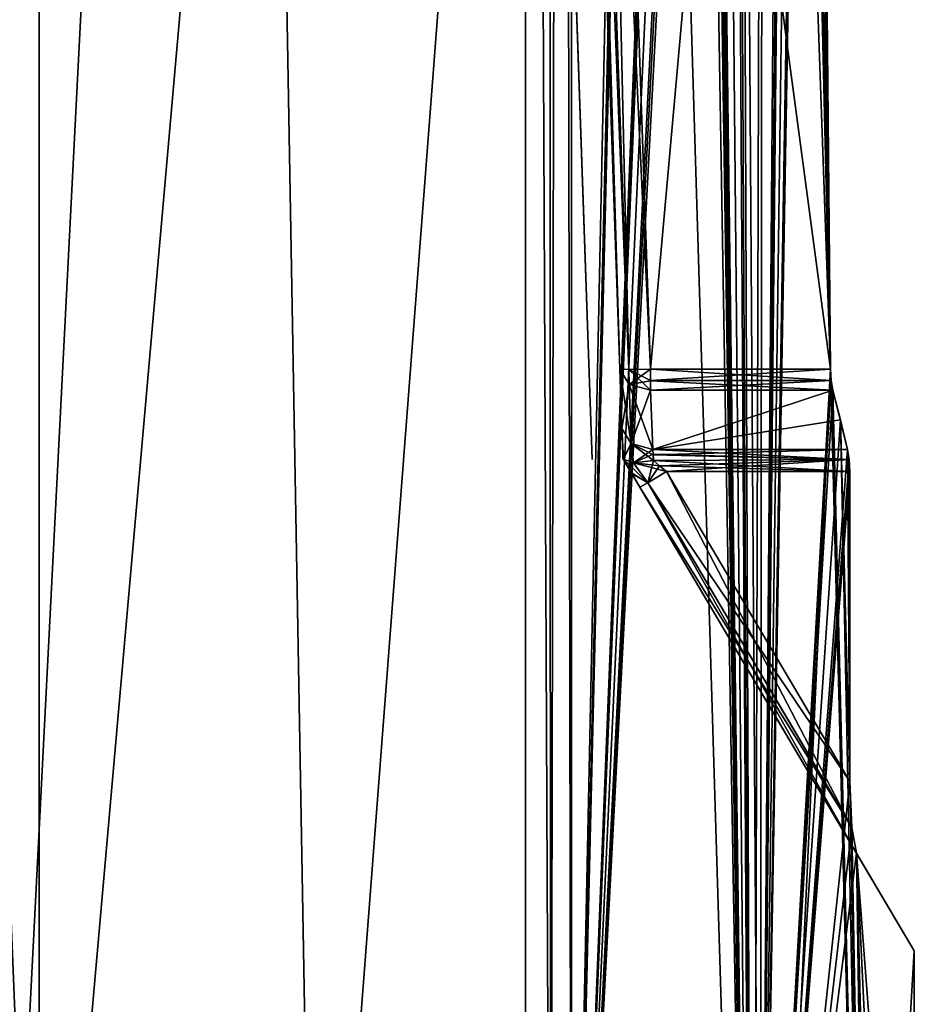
# Model space of a CAD drawing. Header units: millimetres. Extents: x -18.9 to 18.9, y -8.8 to 39.
# Tile 102 of 256: x 11.6 to 17.4, y 0.5 to 6.9. Entities that reach past the tile are written whole.
import ezdxf

# ---------------------------------------------------------------- set-up
doc = ezdxf.new("R2010")
doc.units = ezdxf.units.MM
doc.header["$LTSCALE"] = 65.185185
for name, color, linetype in [('1', 7, 'CONTINUOUS'), ('1345', 7, 'CONTINUOUS'), ('210', 7, 'CONTINUOUS'), ('211', 7, 'CONTINUOUS'), ('212', 7, 'CONTINUOUS'), ('213', 7, 'CONTINUOUS'), ('214', 7, 'CONTINUOUS'), ('215', 7, 'CONTINUOUS'), ('216', 7, 'CONTINUOUS'), ('217', 7, 'CONTINUOUS'), ('218', 7, 'CONTINUOUS'), ('222', 7, 'CONTINUOUS'), ('226', 7, 'CONTINUOUS'), ('227', 7, 'CONTINUOUS'), ('228', 7, 'CONTINUOUS'), ('230', 7, 'CONTINUOUS'), ('232', 7, 'CONTINUOUS'), ('233', 7, 'CONTINUOUS'), ('34', 7, 'CONTINUOUS'), ('51', 7, 'CONTINUOUS'), ('56', 7, 'CONTINUOUS'), ('6', 7, 'CONTINUOUS'), ('67', 7, 'CONTINUOUS'), ('7', 7, 'CONTINUOUS'), ('73', 7, 'CONTINUOUS'), ('74', 7, 'CONTINUOUS'), ('75', 7, 'CONTINUOUS'), ('77', 7, 'CONTINUOUS'), ('81', 7, 'CONTINUOUS')]:
    doc.layers.add(name, color=color, linetype=linetype)

msp = doc.modelspace()

# ---------------------------------------------------------------- linework, layer by layer
at = {"layer": '1', "color": 7, "linetype": 'Continuous'}
for points in [[(15.1713, 32.4, 8.5201), (16.3509, -6.3, 5.9501), (15.6658, 34.4, 7.5725), (15.1713, 32.4, 8.5201)], [(15.6658, 34.4, 7.5725), (16.3509, -6.3, 5.9501), (15.7332, 34.3417, 7.4314), (15.6658, 34.4, 7.5725)], [(15.7332, 34.3417, 7.4314), (16.3509, -6.3, 5.9501), (15.7608, 34.207, 7.3726), (15.7332, 34.3417, 7.4314)], [(15.7608, 34.207, 7.3726), (16.3509, -6.3, 5.9501), (16.0196, 17.5805, 6.792), (15.7608, 34.207, 7.3726)], [(15.1713, -3.5, 8.5201), (16.3509, -6.3, 5.9501), (15.1713, 32.4, 8.5201), (15.1713, -3.5, 8.5201)], [(9.0291, 26.4, -14.874), (12.9799, 26.4, -11.588), (9.0598, -3.5, -14.8553), (9.0291, 26.4, -14.874)], [(9.0598, -3.5, -14.8553), (12.9799, 26.4, -11.588), (11.4495, -3.5, -13.1023), (9.0598, -3.5, -14.8553)], [(11.4495, -3.5, -13.1023), (12.9799, 26.4, -11.588), (13.5068, -3.5, -10.9693), (11.4495, -3.5, -13.1023)], [(12.9799, 26.4, -11.588), (15.7978, 26.4, -7.2931), (13.5068, -3.5, -10.9693), (12.9799, 26.4, -11.588)], [(13.5068, -3.5, -10.9693), (15.7978, 26.4, -7.2931), (15.1724, -3.5, -8.5182), (13.5068, -3.5, -10.9693)], [(15.7978, 26.4, -7.2931), (15.8621, 26.3419, -7.1522), (15.1724, -3.5, -8.5182), (15.7978, 26.4, -7.2931)], [(15.8621, 26.3419, -7.1522), (15.8885, 26.207, -7.0933), (15.1724, -3.5, -8.5182), (15.8621, 26.3419, -7.1522)], [(15.8885, 26.207, -7.0933), (16.0196, 17.5805, -6.792), (15.1724, -3.5, -8.5182), (15.8885, 26.207, -7.0933)], [(16.0196, 17.5805, -6.792), (16.0267, 17.5069, -6.7752), (15.1724, -3.5, -8.5182), (16.0196, 17.5805, -6.792)], [(16.0196, 17.5805, 6.792), (16.3509, -6.3, 5.9501), (16.0267, 17.5069, 6.7752), (16.0196, 17.5805, 6.792)], [(16.0267, 17.5069, -6.7752), (16.0453, 17.4436, -6.7311), (15.1724, -3.5, -8.5182), (16.0267, 17.5069, -6.7752)], [(16.0267, 17.5069, 6.7752), (16.3509, -6.3, 5.9501), (16.0453, 17.4436, 6.7311), (16.0267, 17.5069, 6.7752)], [(16.0453, 17.4436, -6.7311), (16.1278, 17.2504, -6.5311), (15.1724, -3.5, -8.5182), (16.0453, 17.4436, -6.7311)], [(16.0453, 17.4436, 6.7311), (16.3509, -6.3, 5.9501), (16.1278, 17.2504, 6.5311), (16.0453, 17.4436, 6.7311)], [(16.1278, 17.2504, -6.5311), (16.2078, 17.0561, -6.3299), (15.1724, -3.5, -8.5182), (16.1278, 17.2504, -6.5311)], [(16.1278, 17.2504, 6.5311), (16.3509, -6.3, 5.9501), (16.2078, 17.0561, 6.3299), (16.1278, 17.2504, 6.5311)], [(16.2078, 17.0561, -6.3299), (16.2324, 17.0148, -6.2665), (15.1724, -3.5, -8.5182), (16.2078, 17.0561, -6.3299)], [(16.2078, 17.0561, 6.3299), (16.3509, -6.3, 5.9501), (16.2324, 17.0148, 6.2664), (16.2078, 17.0561, 6.3299)], [(16.2324, 17.0148, -6.2665), (16.2614, 17, -6.1909), (15.1724, -3.5, -8.5182), (16.2324, 17.0148, -6.2665)], [(15.1724, -3.5, -8.5182), (16.2614, 17, -6.1909), (16.3978, -3.5, -5.82), (15.1724, -3.5, -8.5182)], [(16.2324, 17.0148, 6.2664), (16.3509, -6.3, 5.9501), (16.2614, 17, 6.1909), (16.2324, 17.0148, 6.2664)], [(16.2614, 17, 6.1909), (16.3509, -6.3, 5.9501), (16.418, 17, 5.7628), (16.2614, 17, 6.1909)], [(16.2614, 17, -6.1909), (16.418, 17, -5.7628), (16.3978, -3.5, -5.82), (16.2614, 17, -6.1909)], [(16.418, 17, 5.7628), (16.3509, -6.3, 5.9501), (16.8561, 4.5805, 4.3163), (16.418, 17, 5.7628)], [(16.5633, 17, -5.3308), (16.5874, 16.9852, -5.2554), (16.3978, -3.5, -5.82), (16.5633, 17, -5.3308)], [(16.418, 17, -5.7628), (16.5633, 17, -5.3308), (16.3978, -3.5, -5.82), (16.418, 17, -5.7628)], [(16.5874, 16.9852, -5.2554), (16.6074, 16.9439, -5.1919), (16.3978, -3.5, -5.82), (16.5874, 16.9852, -5.2554)], [(16.5633, 17, 5.3308), (16.418, 17, 5.7628), (16.8561, 4.5805, 4.3163), (16.5633, 17, 5.3308)], [(16.5874, 16.9852, 5.2554), (16.5633, 17, 5.3308), (16.8561, 4.5805, 4.3163), (16.5874, 16.9852, 5.2554)], [(16.6074, 16.9439, 5.1919), (16.5874, 16.9852, 5.2554), (16.8561, 4.5805, 4.3163), (16.6074, 16.9439, 5.1919)], [(16.6074, 16.9439, -5.1919), (16.6686, 16.7508, -4.9919), (16.3978, -3.5, -5.82), (16.6074, 16.9439, -5.1919)], [(16.6686, 16.7507, 4.9919), (16.6074, 16.9439, 5.1919), (16.8561, 4.5805, 4.3163), (16.6686, 16.7507, 4.9919)], [(16.6686, 16.7508, -4.9919), (16.7275, 16.5564, -4.7907), (16.3978, -3.5, -5.82), (16.6686, 16.7508, -4.9919)], [(16.7275, 16.5564, 4.7907), (16.6686, 16.7507, 4.9919), (16.8561, 4.5805, 4.3163), (16.7275, 16.5564, 4.7907)], [(16.7275, 16.5564, -4.7907), (16.74, 16.4936, -4.7467), (16.3978, -3.5, -5.82), (16.7275, 16.5564, -4.7907)], [(16.74, 16.4936, 4.7467), (16.7275, 16.5564, 4.7907), (16.8561, 4.5805, 4.3163), (16.74, 16.4936, 4.7467)], [(16.74, 16.4936, -4.7467), (16.7448, 16.4195, -4.7297), (16.3978, -3.5, -5.82), (16.74, 16.4936, -4.7467)], [(16.7448, 16.4195, 4.7297), (16.74, 16.4936, 4.7467), (16.8561, 4.5805, 4.3163), (16.7448, 16.4195, 4.7297)], [(16.7448, 16.4195, -4.7297), (16.8561, 4.5805, -4.3163), (16.3978, -3.5, -5.82), (16.7448, 16.4195, -4.7297)], [(16.3509, -6.3, 5.9501), (17.1358, -6.3, 3.0206), (16.8561, 4.5805, 4.3163), (16.3509, -6.3, 5.9501)], [(16.8561, 4.5805, -4.3163), (16.8605, 4.5064, -4.2993), (16.3978, -3.5, -5.82), (16.8561, 4.5805, -4.3163)], [(16.8561, 4.5805, 4.3163), (17.1358, -6.3, 3.0206), (16.8605, 4.5064, 4.2993), (16.8561, 4.5805, 4.3163)], [(16.8605, 4.5064, -4.2993), (16.8716, 4.4436, -4.2554), (16.3978, -3.5, -5.82), (16.8605, 4.5064, -4.2993)], [(16.8605, 4.5064, 4.2993), (17.1358, -6.3, 3.0206), (16.8716, 4.4436, 4.2554), (16.8605, 4.5064, 4.2993)], [(16.8716, 4.4436, -4.2554), (16.9205, 4.2516, -4.0565), (16.3978, -3.5, -5.82), (16.8716, 4.4436, -4.2554)], [(16.8716, 4.4436, 4.2554), (17.1358, -6.3, 3.0206), (16.9205, 4.2516, 4.0565), (16.8716, 4.4436, 4.2554)], [(16.9205, 4.2516, -4.0565), (16.9671, 4.059, -3.8571), (16.3978, -3.5, -5.82), (16.9205, 4.2516, -4.0565)], [(16.9205, 4.2516, 4.0565), (17.1358, -6.3, 3.0206), (16.9809, 1.9012, 3.796), (16.9205, 4.2516, 4.0565)], [(16.9671, 4.059, 3.8571), (16.9205, 4.2516, 4.0565), (16.9809, 1.9012, 3.796), (16.9671, 4.059, 3.8571)], [(16.9671, 4.059, -3.8571), (16.9773, 3.993, -3.8118), (16.3978, -3.5, -5.82), (16.9671, 4.059, -3.8571)], [(16.9773, 3.993, 3.8118), (16.9671, 4.059, 3.8571), (16.9809, 1.9012, 3.796), (16.9773, 3.993, 3.8118)], [(16.9773, 3.993, -3.8118), (16.9809, 3.9151, -3.796), (16.3978, -3.5, -5.82), (16.9773, 3.993, -3.8118)], [(16.9809, 3.9151, 3.796), (16.9773, 3.993, 3.8118), (16.9809, 1.9012, 3.796), (16.9809, 3.9151, 3.796)], [(16.9809, 3.9151, -3.796), (16.9809, 1.9012, -3.796), (16.3978, -3.5, -5.82), (16.9809, 3.9151, -3.796)], [(16.9809, 1.9012, -3.796), (16.9938, 1.6025, -3.7379), (16.3978, -3.5, -5.82), (16.9809, 1.9012, -3.796)], [(16.9809, 1.9012, 3.796), (17.1358, -6.3, 3.0206), (16.9939, 1.6008, 3.7371), (16.9809, 1.9012, 3.796)], [(16.9938, 1.6025, -3.7379), (17.0244, 1.4349, -3.596), (16.3978, -3.5, -5.82), (16.9938, 1.6025, -3.7379)], [(16.9939, 1.6008, 3.7371), (17.1358, -6.3, 3.0206), (17.0244, 1.4349, 3.596), (16.9939, 1.6008, 3.7371)], [(16.3978, -3.5, -5.82), (17.0244, 1.4349, -3.596), (17.1476, -3.5, -2.953), (16.3978, -3.5, -5.82)], [(17.4, -6.3), (17.4, -3.5), (17.0244, 1.4349, 3.596), (17.4, -6.3)], [(17.0244, 1.4349, 3.596), (17.4, -3.5), (17.4002, 0.7996, 0), (17.0244, 1.4349, 3.596)], [(17.1358, -6.3, 3.0206), (17.4, -6.3), (17.0244, 1.4349, 3.596), (17.1358, -6.3, 3.0206)], [(17.0244, 1.4349, -3.596), (17.4002, 0.7996, 0), (17.1476, -3.5, -2.953), (17.0244, 1.4349, -3.596)], [(17.4002, 0.7996, 0), (17.4, -3.5), (17.1476, -3.5, -2.953), (17.4002, 0.7996, 0)]]:
    msp.add_3dface(points, dxfattribs=at)
at = {"layer": '1345', "color": 7, "linetype": 'Continuous'}
for points in [[(14.8704, 16.4933, 4.7326), (15.2022, 6.993, 1.5), (15.2895, 4.4927, 4.3135), (14.8704, 16.4933, 4.7326)], [(15.2895, 4.4927, -4.3135), (14.9228, 14.993, -1.5), (14.8704, 16.4933, -4.7326), (15.2895, 4.4927, -4.3135)], [(15.2022, 6.993, -1.5), (14.9228, 14.993, -1.5), (15.2895, 4.4927, -4.3135), (15.2022, 6.993, -1.5)], [(15.2895, 4.4927, 4.3135), (15.2022, 6.993, 1.5), (15.2895, 4.4927, -4.3135), (15.2895, 4.4927, 4.3135)], [(15.2022, 6.993, 1.5), (15.2022, 6.993, -1.5), (15.2895, 4.4927, -4.3135), (15.2022, 6.993, 1.5)], [(15.3069, 3.993, -3.796), (15.2895, 4.4927, 4.3135), (15.2895, 4.4927, -4.3135), (15.3069, 3.993, -3.796)], [(15.3069, 3.993, 3.796), (15.2895, 4.4927, 4.3135), (15.3069, 3.993, -3.796), (15.3069, 3.993, 3.796)]]:
    msp.add_3dface(points, dxfattribs=at)
at = {"layer": '210', "color": 7, "linetype": 'Continuous'}
for points in [[(16.8561, 4.5805, 4.3163), (16.8605, 4.5064, 4.2993), (15.6864, 4.5805, 4.3163), (16.8561, 4.5805, 4.3163)], [(15.6864, 4.5805, 4.3163), (16.8605, 4.5064, 4.2993), (15.6864, 4.5059, 4.299), (15.6864, 4.5805, 4.3163)], [(16.8605, 4.5064, 4.2993), (16.8716, 4.4436, 4.2554), (15.6864, 4.5059, 4.299), (16.8605, 4.5064, 4.2993)], [(16.8716, 4.4436, 4.2554), (15.6864, 4.4436, 4.2554), (15.6864, 4.5059, 4.299), (16.8716, 4.4436, 4.2554)]]:
    msp.add_3dface(points, dxfattribs=at)
at = {"layer": '211', "color": 7, "linetype": 'Continuous'}
for points in [[(15.5, 4.1959, 3.7182), (15.4865, 4.5805, 4.1164), (15.5468, 4.4821, 4.2135), (15.5, 4.1959, 3.7182)], [(15.5, 4.1959, 3.7182), (15.5468, 4.4821, 4.2135), (15.5603, 4.0975, 3.8152), (15.5, 4.1959, 3.7182)], [(15.5468, 4.4821, 4.2135), (15.6864, 4.4436, 4.2554), (15.5603, 4.0975, 3.8152), (15.5468, 4.4821, 4.2135)], [(15.6864, 4.4436, 4.2554), (15.6998, 4.059, 3.8571), (15.5603, 4.0975, 3.8152), (15.6864, 4.4436, 4.2554)]]:
    msp.add_3dface(points, dxfattribs=at)
at = {"layer": '212', "color": 7, "linetype": 'Continuous'}
for points in [[(16.9671, 4.059, 3.8571), (16.9773, 3.993, 3.8118), (15.6998, 4.059, 3.8571), (16.9671, 4.059, 3.8571)], [(15.6998, 4.059, 3.8571), (16.9773, 3.993, 3.8118), (15.702, 4.0281, 3.831), (15.6998, 4.059, 3.8571)], [(15.702, 4.0281, 3.831), (16.9773, 3.993, 3.8118), (15.7049, 3.9865, 3.8092), (15.702, 4.0281, 3.831)], [(16.9773, 3.993, 3.8118), (16.9809, 3.9151, 3.796), (15.7049, 3.9865, 3.8092), (16.9773, 3.993, 3.8118)], [(15.7049, 3.9865, 3.8092), (16.9809, 3.9151, 3.796), (15.7445, 3.9531, 3.7997), (15.7049, 3.9865, 3.8092)], [(16.9809, 3.9151, 3.796), (15.7894, 3.9151, 3.796), (15.7445, 3.9531, 3.7997), (16.9809, 3.9151, 3.796)]]:
    msp.add_3dface(points, dxfattribs=at)
at = {"layer": '213', "color": 7, "linetype": 'Continuous'}
for points in [[(15.7894, 3.9151, 3.796), (16.9939, 1.6008, 3.7371), (15.6677, 3.8431, 3.7375), (15.7894, 3.9151, 3.796)], [(16.9809, 1.9012, 3.796), (16.9939, 1.6008, 3.7371), (15.7894, 3.9151, 3.796), (16.9809, 1.9012, 3.796)], [(17.0244, 1.4349, 3.596), (15.6173, 3.8133, 3.596), (15.6677, 3.8431, 3.7375), (17.0244, 1.4349, 3.596)], [(16.9939, 1.6008, 3.7371), (17.0244, 1.4349, 3.596), (15.6677, 3.8431, 3.7375), (16.9939, 1.6008, 3.7371)]]:
    msp.add_3dface(points, dxfattribs=at)
at = {"layer": '214', "color": 7, "linetype": 'Continuous'}
for points in [[(16.9809, 1.9012, -3.796), (15.7894, 3.9151, -3.796), (15.6677, 3.8431, -3.7375), (16.9809, 1.9012, -3.796)], [(15.6173, 3.8133, -3.596), (16.9938, 1.6025, -3.7379), (15.6677, 3.8431, -3.7375), (15.6173, 3.8133, -3.596)], [(16.9938, 1.6025, -3.7379), (16.9809, 1.9012, -3.796), (15.6677, 3.8431, -3.7375), (16.9938, 1.6025, -3.7379)], [(17.0244, 1.4349, -3.596), (16.9938, 1.6025, -3.7379), (15.6173, 3.8133, -3.596), (17.0244, 1.4349, -3.596)]]:
    msp.add_3dface(points, dxfattribs=at)
at = {"layer": '215', "color": 7, "linetype": 'Continuous'}
for points in [[(16.9671, 4.059, -3.8571), (15.6998, 4.059, -3.8571), (15.7023, 4.0232, -3.8278), (16.9671, 4.059, -3.8571)], [(16.9773, 3.993, -3.8118), (16.9671, 4.059, -3.8571), (15.7023, 4.0232, -3.8278), (16.9773, 3.993, -3.8118)], [(15.7049, 3.9865, -3.8092), (16.9773, 3.993, -3.8118), (15.7023, 4.0232, -3.8278), (15.7049, 3.9865, -3.8092)], [(15.7439, 3.9536, -3.7998), (16.9773, 3.993, -3.8118), (15.7049, 3.9865, -3.8092), (15.7439, 3.9536, -3.7998)], [(15.7894, 3.9151, -3.796), (16.9773, 3.993, -3.8118), (15.7439, 3.9536, -3.7998), (15.7894, 3.9151, -3.796)], [(16.9809, 3.9151, -3.796), (16.9773, 3.993, -3.8118), (15.7894, 3.9151, -3.796), (16.9809, 3.9151, -3.796)]]:
    msp.add_3dface(points, dxfattribs=at)
at = {"layer": '216', "color": 7, "linetype": 'Continuous'}
for points in [[(15.4865, 4.5805, -4.1164), (15.5, 4.1959, -3.7182), (15.5603, 4.0975, -3.8152), (15.4865, 4.5805, -4.1164)], [(15.5472, 4.4818, -4.2137), (15.4865, 4.5805, -4.1164), (15.5603, 4.0975, -3.8152), (15.5472, 4.4818, -4.2137)], [(15.6998, 4.059, -3.8571), (15.6864, 4.4436, -4.2554), (15.5472, 4.4818, -4.2137), (15.6998, 4.059, -3.8571)], [(15.6998, 4.059, -3.8571), (15.5472, 4.4818, -4.2137), (15.5603, 4.0975, -3.8152), (15.6998, 4.059, -3.8571)]]:
    msp.add_3dface(points, dxfattribs=at)
at = {"layer": '217', "color": 7, "linetype": 'Continuous'}
for points in [[(16.8605, 4.5064, -4.2993), (16.8561, 4.5805, -4.3163), (15.6864, 4.5061, -4.2991), (16.8605, 4.5064, -4.2993)], [(16.8561, 4.5805, -4.3163), (15.6864, 4.5805, -4.3163), (15.6864, 4.5061, -4.2991), (16.8561, 4.5805, -4.3163)], [(16.8716, 4.4436, -4.2554), (16.8605, 4.5064, -4.2993), (15.6864, 4.4436, -4.2554), (16.8716, 4.4436, -4.2554)], [(15.6864, 4.4436, -4.2554), (16.8605, 4.5064, -4.2993), (15.6864, 4.5061, -4.2991), (15.6864, 4.4436, -4.2554)]]:
    msp.add_3dface(points, dxfattribs=at)
at = {"layer": '218', "color": 7, "linetype": 'Continuous'}
for points in [[(15.4865, 4.5805, 4.1164), (15.0731, 16.4195, 4.5299), (15.1317, 16.4167, 4.6711), (15.4865, 4.5805, 4.1164)], [(15.273, 16.4195, 4.7297), (15.5445, 4.5776, 4.257), (15.1317, 16.4167, 4.6711), (15.273, 16.4195, 4.7297)], [(15.5445, 4.5776, 4.257), (15.4865, 4.5805, 4.1164), (15.1317, 16.4167, 4.6711), (15.5445, 4.5776, 4.257)], [(15.273, 16.4195, 4.7297), (15.6864, 4.5805, 4.3163), (15.5445, 4.5776, 4.257), (15.273, 16.4195, 4.7297)]]:
    msp.add_3dface(points, dxfattribs=at)
at = {"layer": '222', "color": 7, "linetype": 'Continuous'}
for points in [[(15.0731, 16.4195, -4.5299), (15.4865, 4.5805, -4.1164), (15.5455, 4.5776, -4.258), (15.0731, 16.4195, -4.5299)], [(15.1317, 16.4167, -4.6711), (15.0731, 16.4195, -4.5299), (15.5455, 4.5776, -4.258), (15.1317, 16.4167, -4.6711)], [(15.6864, 4.5805, -4.3163), (15.273, 16.4195, -4.7297), (15.1317, 16.4167, -4.6711), (15.6864, 4.5805, -4.3163)], [(15.6864, 4.5805, -4.3163), (15.1317, 16.4167, -4.6711), (15.5455, 4.5776, -4.258), (15.6864, 4.5805, -4.3163)]]:
    msp.add_3dface(points, dxfattribs=at)
at = {"layer": '226', "color": 7, "linetype": 'Continuous'}
for points in [[(15.4865, 4.5805, -4.1164), (15.5472, 4.4818, -4.2137), (15.5455, 4.5776, -4.258), (15.4865, 4.5805, -4.1164)], [(15.6864, 4.5061, -4.2991), (15.6864, 4.5805, -4.3163), (15.5455, 4.5776, -4.258), (15.6864, 4.5061, -4.2991)], [(15.6864, 4.4436, -4.2554), (15.6864, 4.5061, -4.2991), (15.5455, 4.5776, -4.258), (15.6864, 4.4436, -4.2554)], [(15.5472, 4.4818, -4.2137), (15.6864, 4.4436, -4.2554), (15.5455, 4.5776, -4.258), (15.5472, 4.4818, -4.2137)]]:
    msp.add_3dface(points, dxfattribs=at)
at = {"layer": '227', "color": 7, "linetype": 'Continuous'}
for points in [[(15.5098, 3.995, -3.6397), (15.5653, 3.9012, -3.6058), (15.6677, 3.8431, -3.7375), (15.5098, 3.995, -3.6397)], [(15.5098, 3.995, -3.6397), (15.6677, 3.8431, -3.7375), (15.5757, 3.9713, -3.7537), (15.5098, 3.995, -3.6397)], [(15.7439, 3.9536, -3.7998), (15.7049, 3.9865, -3.8092), (15.5757, 3.9713, -3.7537), (15.7439, 3.9536, -3.7998)], [(15.7894, 3.9151, -3.796), (15.7439, 3.9536, -3.7998), (15.5757, 3.9713, -3.7537), (15.7894, 3.9151, -3.796)], [(15.6677, 3.8431, -3.7375), (15.7894, 3.9151, -3.796), (15.5757, 3.9713, -3.7537), (15.6677, 3.8431, -3.7375)], [(15.5653, 3.9012, -3.6058), (15.6173, 3.8133, -3.596), (15.6677, 3.8431, -3.7375), (15.5653, 3.9012, -3.6058)]]:
    msp.add_3dface(points, dxfattribs=at)
at = {"layer": '228', "color": 7, "linetype": 'Continuous'}
for points in [[(15.5, 4.1959, -3.7182), (15.5031, 4.1057, -3.6482), (15.5075, 3.9988, -3.623), (15.5, 4.1959, -3.7182)], [(15.5, 4.1959, -3.7182), (15.5075, 3.9988, -3.623), (15.5098, 3.995, -3.6397), (15.5, 4.1959, -3.7182)], [(15.5, 4.1959, -3.7182), (15.5098, 3.995, -3.6397), (15.5603, 4.0975, -3.8152), (15.5, 4.1959, -3.7182)], [(15.5031, 4.1057, -3.6482), (15.5068, 4, -3.6067), (15.5075, 3.9988, -3.623), (15.5031, 4.1057, -3.6482)], [(15.5603, 4.0975, -3.8152), (15.5098, 3.995, -3.6397), (15.5757, 3.9713, -3.7537), (15.5603, 4.0975, -3.8152)], [(15.7023, 4.0232, -3.8278), (15.6998, 4.059, -3.8571), (15.5603, 4.0975, -3.8152), (15.7023, 4.0232, -3.8278)], [(15.7049, 3.9865, -3.8092), (15.7023, 4.0232, -3.8278), (15.5603, 4.0975, -3.8152), (15.7049, 3.9865, -3.8092)], [(15.7049, 3.9865, -3.8092), (15.5603, 4.0975, -3.8152), (15.5757, 3.9713, -3.7537), (15.7049, 3.9865, -3.8092)]]:
    msp.add_3dface(points, dxfattribs=at)
at = {"layer": '230', "color": 7, "linetype": 'Continuous'}
for points in [[(15.5468, 4.4821, 4.2135), (15.4865, 4.5805, 4.1164), (15.5445, 4.5776, 4.257), (15.5468, 4.4821, 4.2135)], [(15.6864, 4.5805, 4.3163), (15.5468, 4.4821, 4.2135), (15.5445, 4.5776, 4.257), (15.6864, 4.5805, 4.3163)], [(15.5468, 4.4821, 4.2135), (15.6864, 4.5805, 4.3163), (15.6864, 4.5059, 4.299), (15.5468, 4.4821, 4.2135)], [(15.6864, 4.4436, 4.2554), (15.5468, 4.4821, 4.2135), (15.6864, 4.5059, 4.299), (15.6864, 4.4436, 4.2554)]]:
    msp.add_3dface(points, dxfattribs=at)
at = {"layer": '232', "color": 7, "linetype": 'Continuous'}
for points in [[(15.5616, 3.9074, 3.6073), (15.5098, 3.995, 3.6397), (15.6677, 3.8431, 3.7375), (15.5616, 3.9074, 3.6073)], [(15.6677, 3.8431, 3.7375), (15.5098, 3.995, 3.6397), (15.5753, 3.9714, 3.7533), (15.6677, 3.8431, 3.7375)], [(15.7049, 3.9865, 3.8092), (15.6677, 3.8431, 3.7375), (15.5753, 3.9714, 3.7533), (15.7049, 3.9865, 3.8092)], [(15.7049, 3.9865, 3.8092), (15.7445, 3.9531, 3.7997), (15.6677, 3.8431, 3.7375), (15.7049, 3.9865, 3.8092)], [(15.6173, 3.8133, 3.596), (15.5616, 3.9074, 3.6073), (15.6677, 3.8431, 3.7375), (15.6173, 3.8133, 3.596)], [(15.7445, 3.9531, 3.7997), (15.7894, 3.9151, 3.796), (15.6677, 3.8431, 3.7375), (15.7445, 3.9531, 3.7997)]]:
    msp.add_3dface(points, dxfattribs=at)
at = {"layer": '233', "color": 7, "linetype": 'Continuous'}
for points in [[(15.5028, 4.1151, 3.6538), (15.5, 4.1959, 3.7182), (15.5075, 3.9988, 3.623), (15.5028, 4.1151, 3.6538)], [(15.5075, 3.9988, 3.623), (15.5, 4.1959, 3.7182), (15.5603, 4.0975, 3.8152), (15.5075, 3.9988, 3.623)], [(15.5068, 4, 3.6067), (15.5028, 4.1151, 3.6538), (15.5075, 3.9988, 3.623), (15.5068, 4, 3.6067)], [(15.5098, 3.995, 3.6397), (15.5075, 3.9988, 3.623), (15.5603, 4.0975, 3.8152), (15.5098, 3.995, 3.6397)], [(15.5098, 3.995, 3.6397), (15.5603, 4.0975, 3.8152), (15.5753, 3.9714, 3.7533), (15.5098, 3.995, 3.6397)], [(15.5603, 4.0975, 3.8152), (15.6998, 4.059, 3.8571), (15.5753, 3.9714, 3.7533), (15.5603, 4.0975, 3.8152)], [(15.6998, 4.059, 3.8571), (15.702, 4.0281, 3.831), (15.5753, 3.9714, 3.7533), (15.6998, 4.059, 3.8571)], [(15.702, 4.0281, 3.831), (15.7049, 3.9865, 3.8092), (15.5753, 3.9714, 3.7533), (15.702, 4.0281, 3.831)]]:
    msp.add_3dface(points, dxfattribs=at)
at = {"layer": '34', "color": 7, "linetype": 'Continuous'}
for points in [[(14.8738, 32.4, 8.5797), (14.8738, -3.5, 8.5797), (15.0363, -3.5, 8.6182), (14.8738, 32.4, 8.5797)], [(15.0295, 32.4, 8.6195), (14.8738, 32.4, 8.5797), (15.0363, -3.5, 8.6182), (15.0295, 32.4, 8.6195)], [(15.1081, 32.4, 8.5884), (15.0295, 32.4, 8.6195), (15.0363, -3.5, 8.6182), (15.1081, 32.4, 8.5884)], [(15.1713, -3.5, 8.5201), (15.1081, 32.4, 8.5884), (15.0363, -3.5, 8.6182), (15.1713, -3.5, 8.5201)], [(15.1713, -3.5, 8.5201), (15.1713, 32.4, 8.5201), (15.1081, 32.4, 8.5884), (15.1713, -3.5, 8.5201)]]:
    msp.add_3dface(points, dxfattribs=at)
at = {"layer": '51', "color": 7, "linetype": 'Continuous'}
for points in [[(15.4865, 4.5805, 4.1164), (15.1227, 15, 1.5), (15.0731, 16.4195, 4.5299), (15.4865, 4.5805, 4.1164)], [(15.0731, 16.4195, -4.5299), (15.402, 7, -1.5), (15.4865, 4.5805, -4.1164), (15.0731, 16.4195, -4.5299)], [(15.402, 7, 1.5), (15.1227, 15, 1.5), (15.4865, 4.5805, 4.1164), (15.402, 7, 1.5)], [(15.402, 7, -1.5), (15.402, 7, 1.5), (15.4865, 4.5805, 4.1164), (15.402, 7, -1.5)], [(15.4865, 4.5805, -4.1164), (15.402, 7, -1.5), (15.4865, 4.5805, 4.1164), (15.4865, 4.5805, -4.1164)], [(15.5, 4.1959, -3.7182), (15.4865, 4.5805, -4.1164), (15.5, 4.1959, 3.7182), (15.5, 4.1959, -3.7182)], [(15.5, 4.1959, 3.7182), (15.4865, 4.5805, -4.1164), (15.4865, 4.5805, 4.1164), (15.5, 4.1959, 3.7182)], [(15.5031, 4.1057, -3.6482), (15.5, 4.1959, -3.7182), (15.5028, 4.1151, 3.6538), (15.5031, 4.1057, -3.6482)], [(15.5028, 4.1151, 3.6538), (15.5, 4.1959, -3.7182), (15.5, 4.1959, 3.7182), (15.5028, 4.1151, 3.6538)], [(15.5068, 4, 3.6067), (15.5031, 4.1057, -3.6482), (15.5028, 4.1151, 3.6538), (15.5068, 4, 3.6067)], [(15.5068, 4, -3.6067), (15.5031, 4.1057, -3.6482), (15.5068, 4, 3.6067), (15.5068, 4, -3.6067)]]:
    msp.add_3dface(points, dxfattribs=at)
at = {"layer": '56', "color": 7, "linetype": 'Continuous'}
for points in [[(15.6864, 4.5805, -4.3163), (16.7448, 16.4195, -4.7297), (15.273, 16.4195, -4.7297), (15.6864, 4.5805, -4.3163)], [(16.8561, 4.5805, -4.3163), (16.7448, 16.4195, -4.7297), (15.6864, 4.5805, -4.3163), (16.8561, 4.5805, -4.3163)]]:
    msp.add_3dface(points, dxfattribs=at)
at = {"layer": '6', "color": 7, "linetype": 'Continuous'}
for points in [[(11.7132, -3.5, 6.1104), (14.8738, -3.5, 8.5797), (14.8738, 32.4, 8.5797), (11.7132, -3.5, 6.1104)], [(11.7132, 32.4, 6.1104), (11.7132, -3.5, 6.1104), (14.8738, 32.4, 8.5797), (11.7132, 32.4, 6.1104)]]:
    msp.add_3dface(points, dxfattribs=at)
at = {"layer": '67', "color": 7, "linetype": 'Continuous'}
for points in [[(15.6998, 4.059, -3.8571), (16.8716, 4.4436, -4.2554), (15.6864, 4.4436, -4.2554), (15.6998, 4.059, -3.8571)], [(16.9671, 4.059, -3.8571), (16.8716, 4.4436, -4.2554), (15.6998, 4.059, -3.8571), (16.9671, 4.059, -3.8571)], [(16.9671, 4.059, -3.8571), (16.9205, 4.2516, -4.0565), (16.8716, 4.4436, -4.2554), (16.9671, 4.059, -3.8571)]]:
    msp.add_3dface(points, dxfattribs=at)
at = {"layer": '7', "color": 7, "linetype": 'Continuous'}
for points in [[(11.7132, -3.5, 6.1104), (10.2565, 32.4, 5.5219), (10.0975, -3.5, 5.5098), (11.7132, -3.5, 6.1104)], [(11.7132, -3.5, 6.1104), (11.7132, 32.4, 6.1104), (10.2565, 32.4, 5.5219), (11.7132, -3.5, 6.1104)]]:
    msp.add_3dface(points, dxfattribs=at)
at = {"layer": '73', "color": 7, "linetype": 'Continuous'}
msp.add_3dface([(16.9809, 3.9151, 3.796), (16.9809, 1.9012, 3.796), (15.7894, 3.9151, 3.796), (16.9809, 3.9151, 3.796)], dxfattribs=at)
at = {"layer": '74', "color": 7, "linetype": 'Continuous'}
msp.add_3dface([(16.9809, 1.9012, -3.796), (16.9809, 3.9151, -3.796), (15.7894, 3.9151, -3.796), (16.9809, 1.9012, -3.796)], dxfattribs=at)
at = {"layer": '75', "color": 7, "linetype": 'Continuous'}
for points in [[(16.7448, 16.4195, 4.7297), (16.8561, 4.5805, 4.3163), (15.273, 16.4195, 4.7297), (16.7448, 16.4195, 4.7297)], [(16.8561, 4.5805, 4.3163), (15.6864, 4.5805, 4.3163), (15.273, 16.4195, 4.7297), (16.8561, 4.5805, 4.3163)]]:
    msp.add_3dface(points, dxfattribs=at)
at = {"layer": '77', "color": 7, "linetype": 'Continuous'}
for points in [[(15.6864, 4.4436, 4.2554), (16.8716, 4.4436, 4.2554), (15.6998, 4.059, 3.8571), (15.6864, 4.4436, 4.2554)], [(16.8716, 4.4436, 4.2554), (16.9205, 4.2516, 4.0565), (15.6998, 4.059, 3.8571), (16.8716, 4.4436, 4.2554)], [(16.9205, 4.2516, 4.0565), (16.9671, 4.059, 3.8571), (15.6998, 4.059, 3.8571), (16.9205, 4.2516, 4.0565)]]:
    msp.add_3dface(points, dxfattribs=at)
at = {"layer": '81', "color": 7, "linetype": 'Continuous'}
for points in [[(17.4002, 0.7996, 0), (17.0244, 1.4349, -3.596), (15.5068, 4, 3.6067), (17.4002, 0.7996, 0)], [(17.4002, 0.7996, 0), (15.5068, 4, 3.6067), (15.6173, 3.8133, 3.596), (17.4002, 0.7996, 0)], [(15.5068, 4, 3.6067), (17.0244, 1.4349, -3.596), (15.6173, 3.8133, -3.596), (15.5068, 4, 3.6067)], [(15.5068, 4, -3.6067), (15.5068, 4, 3.6067), (15.5653, 3.9012, -3.6058), (15.5068, 4, -3.6067)], [(15.5075, 3.9988, -3.623), (15.5068, 4, -3.6067), (15.5098, 3.995, -3.6397), (15.5075, 3.9988, -3.623)], [(15.5098, 3.995, -3.6397), (15.5068, 4, -3.6067), (15.5653, 3.9012, -3.6058), (15.5098, 3.995, -3.6397)], [(15.6173, 3.8133, 3.596), (15.5068, 4, 3.6067), (15.5616, 3.9074, 3.6073), (15.6173, 3.8133, 3.596)], [(15.5616, 3.9074, 3.6073), (15.5068, 4, 3.6067), (15.5075, 3.9988, 3.623), (15.5616, 3.9074, 3.6073)], [(15.5653, 3.9012, -3.6058), (15.5068, 4, 3.6067), (15.6173, 3.8133, -3.596), (15.5653, 3.9012, -3.6058)], [(15.5098, 3.995, 3.6397), (15.5616, 3.9074, 3.6073), (15.5075, 3.9988, 3.623), (15.5098, 3.995, 3.6397)], [(17.0244, 1.4349, 3.596), (17.4002, 0.7996, 0), (15.6173, 3.8133, 3.596), (17.0244, 1.4349, 3.596)]]:
    msp.add_3dface(points, dxfattribs=at)

doc.saveas('drawing.dxf')
